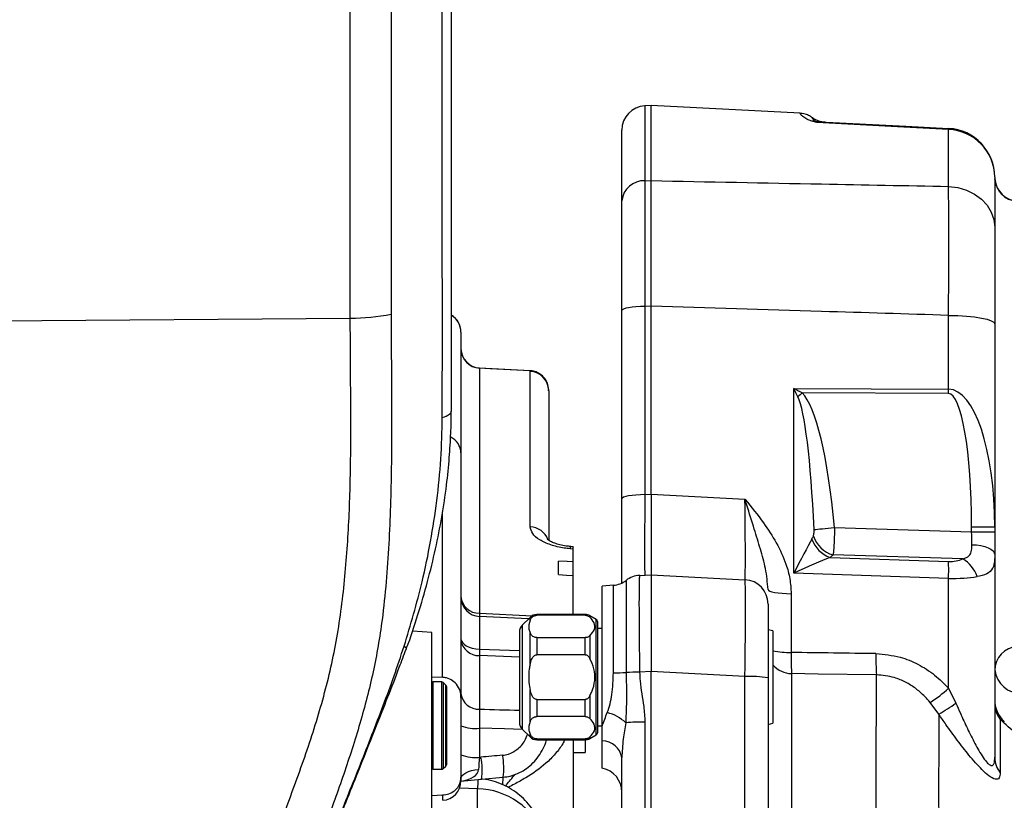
# Model space of a CAD drawing. Extents: x 0 to 8410, y 0 to 5940.
# Tile 29 of 158: x 1264 to 1466, y 2781 to 2941. Entities that reach past the tile are written whole.
import ezdxf

# ---------------------------------------------------------------- set-up
doc = ezdxf.new("R2010")
doc.units = 0
doc.header["$LTSCALE"] = 10
doc.layers.get('0').update_dxf_attribs({"linetype": 'CONTINUOUS'})

msp = doc.modelspace()

# ---------------------------------------------------------------- linework, layer by layer
at = {"color": 7, "linetype": 'CONTINUOUS'}
for p, q in [((1393.648019, 2923.312117), (1392.386337, 2923.246075)), ((1424.214592, 2921.710183), (1393.648019, 2923.312117)), ((1393.648019, 2907.883932), (1393.648019, 2923.312117)), ((1387.648007, 2903.770854), (1387.648007, 2918.252875)), ((1464.148035, 2908.605744), (1464.148035, 2898.347785)), ((1464.16693, 2908.240368), (1464.164545, 2908.270647)), ((1387.648007, 2842.593004), (1387.648007, 2881.220033)), ((1393.648019, 2843.526174), (1393.648019, 2882.125546)), ((1464.148035, 2878.505399), (1464.148035, 2836.869408)), ((1354.648014, 2876.805832), (1354.648014, 2852.011611)), ((1368.846377, 2868.872215), (1358.438095, 2869.439532)), ((1372.648021, 2864.784529), (1372.648021, 2834.086825)), ((1354.648014, 2852.011611), (1354.648014, 2801.862885)), ((1387.648007, 2825.342585), (1387.648007, 2842.593004)), ((1393.648019, 2843.526174), (1393.648019, 2827.021767)), ((1464.148035, 2836.869408), (1464.148035, 2835.855057)), ((1464.148035, 2835.855057), (1464.148035, 2831.147005)), ((1377.652933, 2832.75645), (1377.173355, 2832.798173)), ((1377.648016, 2829.643895), (1377.648016, 2832.29964)), ((1374.648025, 2827.04704), (1374.648025, 2829.822828)), ((1464.148035, 2831.147005), (1464.148035, 2789.570023)), ((1377.648016, 2826.866438), (1377.648016, 2829.643895)), ((1377.648016, 2818.871786), (1377.648016, 2826.866438)), ((1391.296556, 2826.898505), (1393.648019, 2827.021767)), ((1391.312143, 2826.89934), (1391.296556, 2826.898505)), ((1393.648019, 2827.021767), (1393.648019, 2807.148029)), ((1393.648019, 2827.021767), (1412.909707, 2826.012303)), ((1385.922452, 2824.870755), (1383.648028, 2824.671795)), ((1383.648028, 2796.016981), (1383.648028, 2824.671795)), ((1417.648008, 2821.019103), (1417.648008, 2805.877258)), ((1368.812238, 2818.285992), (1367.233803, 2816.707541)), ((1380.112132, 2818.871786), (1370.226448, 2818.871786)), ((1380.112132, 2818.712046), (1370.226448, 2818.712046)), ((1382.398029, 2817.861368), (1381.112119, 2818.603803)), ((1382.648011, 2817.4284), (1382.648011, 2794.61508)), ((1383.648028, 2816.02173), (1382.648011, 2816.02173)), ((1418.648025, 2815.485885), (1417.648008, 2815.753748)), ((1348.648017, 2815.199425), (1344.683176, 2815.476705)), ((1348.648017, 2776.961853), (1348.648017, 2815.199425)), ((1366.648024, 2815.293362), (1366.648024, 2796.750118)), ((1370.226448, 2814.116051), (1380.112132, 2814.116051)), ((1418.648025, 2815.485885), (1418.648025, 2799.899389)), ((1380.112132, 2810.617616), (1370.226448, 2810.617616)), ((1348.648017, 2806.090166), (1350.857367, 2805.977632)), ((1393.648019, 2701.060225), (1393.648019, 2807.148029)), ((1417.648008, 2805.877258), (1417.648008, 2713.373234)), ((1350.732332, 2805.030634), (1348.84802, 2805.030634)), ((1351.53087, 2804.397752), (1351.015186, 2804.913451)), ((1351.648023, 2804.114987), (1351.648023, 2788.04629)), ((1354.648014, 2801.862885), (1354.648014, 2785.480072)), ((1370.226448, 2801.425864), (1380.112132, 2801.425864)), ((1418.648025, 2799.899389), (1418.648025, 2796.557595)), ((1380.112132, 2797.927429), (1370.226448, 2797.927429)), ((1382.648011, 2796.021749), (1383.648028, 2796.021749)), ((1383.648028, 2792.933871), (1383.648028, 2796.016981)), ((1417.648008, 2796.289732), (1418.648025, 2796.557595)), ((1466.103574, 2796.851208), (1466.047605, 2796.900918)), ((1367.233803, 2795.335938), (1368.812238, 2793.757488)), ((1381.112119, 2793.439676), (1382.398029, 2794.182112)), ((1370.226448, 2793.331434), (1380.112132, 2793.331434)), ((1370.226448, 2793.171694), (1380.112132, 2793.171694)), ((1377.648016, 2793.171694), (1377.648016, 2778.089215)), ((1380.148014, 2793.172051), (1380.148014, 2790.52179)), ((1383.648028, 2787.339022), (1383.648028, 2792.933871)), ((1377.648016, 2790.52179), (1380.148014, 2790.52179)), ((1387.648007, 2700.825264), (1387.648007, 2789.502074)), ((1351.015186, 2787.247826), (1351.53087, 2787.763526)), ((1348.84802, 2787.130644), (1350.732332, 2787.130644)), ((1354.644021, 2785.298397), (1354.648014, 2785.480072)), ((1354.648014, 2785.480072), (1354.648014, 2785.416414)), ((1354.648014, 2785.416414), (1354.648014, 2784.73716)), ((1358.882492, 2785.079409), (1363.323694, 2785.481502)), ((1354.647776, 2784.693291), (1358.884936, 2785.079409)), ((1348.648017, 2781.72331), (1350.889226, 2781.838109))]:
    msp.add_line(p, q, dxfattribs=at)
at = {"color": 8, "linetype": 'CONTINUOUS'}
for p, q in [((1392.386337, 2923.246075), (1392.386337, 2907.859375)), ((1427.338501, 2920.068194), (1427.188744, 2920.140316)), ((1428.168675, 2919.981052), (1428.015699, 2919.980575)), ((1454.671373, 2906.696011), (1454.671373, 2918.380429)), ((1392.386337, 2907.859375), (1393.648019, 2907.883932)), ((1393.648019, 2882.125546), (1392.386337, 2882.087042)), ((1392.386337, 2882.087042), (1392.386337, 2843.460013)), ((1454.671373, 2865.082552), (1454.671373, 2880.239536)), ((1122.648021, 2878.093054), (1331.939673, 2879.701187)), ((1358.433699, 2869.358827), (1358.438676, 2869.410445)), ((1358.438676, 2869.410445), (1358.438676, 2819.154431)), ((1368.857359, 2868.749787), (1368.847942, 2868.842055)), ((1368.857359, 2836.82697), (1368.857359, 2868.749787)), ((1422.909697, 2865.228226), (1454.671373, 2865.082552)), ((1422.909697, 2827.338864), (1422.909697, 2865.228226)), ((1454.671373, 2864.215543), (1424.633523, 2864.353229)), ((1392.386337, 2843.460013), (1393.648019, 2843.526174)), ((1393.648019, 2843.526174), (1412.909707, 2842.51671)), ((1350.857367, 2805.977632), (1350.857367, 2839.957764)), ((1431.264897, 2836.706569), (1459.409704, 2835.855057)), ((1459.409704, 2835.855057), (1459.409704, 2836.869408)), ((1459.409704, 2836.869408), (1464.148035, 2836.869408)), ((1459.409704, 2835.855057), (1464.148035, 2835.855057)), ((1377.648016, 2832.29964), (1377.036085, 2832.353165)), ((1430.364987, 2830.548693), (1454.671373, 2829.742481)), ((1457.593938, 2830.28846), (1430.970063, 2831.094076)), ((1454.671373, 2826.285412), (1422.909697, 2827.338864)), ((1454.671373, 2803.727438), (1454.671373, 2826.285412)), ((1422.386339, 2823.134472), (1422.386339, 2811.083128)), ((1358.438676, 2819.154431), (1358.438676, 2818.472196)), ((1358.438676, 2819.154431), (1369.291832, 2818.616916)), ((1358.438676, 2818.472196), (1358.438676, 2811.760594)), ((1368.495052, 2817.968776), (1358.438676, 2818.472196)), ((1368.812238, 2817.680051), (1368.812238, 2818.285992)), ((1370.226448, 2818.871786), (1370.226448, 2818.712046)), ((1380.112132, 2818.712046), (1380.112132, 2818.871786)), ((1381.112119, 2818.603803), (1381.112119, 2818.305303)), ((1382.398029, 2794.182112), (1382.398029, 2817.861368)), ((1367.233803, 2816.707541), (1367.233803, 2795.335938)), ((1368.812238, 2808.553745), (1368.812238, 2815.148045)), ((1370.226448, 2814.116051), (1370.226448, 2810.617616)), ((1380.112132, 2810.617616), (1380.112132, 2814.116051)), ((1381.112119, 2814.522793), (1381.112119, 2809.80437)), ((1358.438676, 2811.760594), (1358.438676, 2810.442736)), ((1358.438676, 2811.760594), (1366.648024, 2811.47175)), ((1358.438676, 2810.442736), (1358.438676, 2799.451162)), ((1366.648024, 2810.136606), (1358.438676, 2810.442736)), ((1393.648019, 2807.148029), (1391.296556, 2807.024886)), ((1412.909707, 2806.138565), (1393.648019, 2807.148029)), ((1412.909707, 2701.460172), (1412.909707, 2806.138565)), ((1422.47351, 2806.733062), (1422.47351, 2710.460951)), ((1348.84802, 2805.030634), (1348.84802, 2787.130644)), ((1350.732332, 2787.130644), (1350.732332, 2805.030634)), ((1351.015186, 2804.913451), (1351.015186, 2787.247826)), ((1351.53087, 2787.763526), (1351.53087, 2804.397752)), ((1368.812238, 2796.895434), (1368.812238, 2803.489734)), ((1454.671373, 2803.727438), (1456.183424, 2800.67866)), ((1381.112119, 2802.23911), (1381.112119, 2797.520687)), ((1370.226448, 2801.425864), (1370.226448, 2797.927429)), ((1380.112132, 2797.927429), (1380.112132, 2801.425864)), ((1452.677836, 2798.40224), (1450.890084, 2800.845315)), ((1358.438676, 2795.525719), (1358.438676, 2789.561083)), ((1392.386337, 2796.792557), (1392.386337, 2701.086571)), ((1368.812238, 2793.757488), (1368.812238, 2794.363429)), ((1381.112119, 2793.738176), (1381.112119, 2793.439676)), ((1370.226448, 2793.331434), (1370.226448, 2793.171694)), ((1380.112132, 2793.171694), (1380.112132, 2793.331434)), ((1358.438676, 2789.561083), (1358.731245, 2789.587786)), ((1358.040681, 2783.131291), (1354.367649, 2783.265998)), ((1358.040681, 2771.633198), (1358.040681, 2783.131291))]:
    msp.add_line(p, q, dxfattribs=at)
at = {"color": 8, "linetype": 'CONTINUOUS', "flags": 128}
for points in [[(1454.671373, 2918.380429), (1444.1758, 2918.93213), (1427.648028, 2919.800808)], [(1454.671373, 2906.696011), (1456.546059, 2906.463553), (1458.334615, 2905.939628), (1459.972789, 2905.142953), (1461.401751, 2904.102256), (1462.570181, 2902.85485), (1463.436117, 2901.445557), (1463.968446, 2899.924924), (1464.148035, 2898.347785)], [(1392.386337, 2882.087042), (1391.448995, 2882.062961), (1390.554716, 2882.008483), (1389.735629, 2881.925752), (1389.021149, 2881.817748), (1388.436934, 2881.688167), (1388.003966, 2881.541778), (1387.737801, 2881.383826), (1387.648007, 2881.220033)], [(1454.671373, 2880.239536), (1456.546059, 2880.191137), (1458.334615, 2880.082299), (1459.972789, 2879.916837), (1461.401751, 2879.70071), (1462.570181, 2879.441549), (1463.436117, 2879.14889), (1463.968446, 2878.832986), (1464.148035, 2878.505399)], [(1368.847942, 2868.842055), (1360.667294, 2869.288732), (1358.438676, 2869.410445)], [(1350.825762, 2859.31008), (1351.247778, 2859.450032), (1351.616045, 2859.593083), (1351.929461, 2859.738638), (1352.187147, 2859.886338), (1352.388343, 2860.035827), (1352.532467, 2860.186626), (1352.619117, 2860.33838), (1352.648025, 2860.490491)], [(1392.386337, 2843.460013), (1391.448995, 2843.435814), (1390.554716, 2843.381454), (1389.735629, 2843.298723), (1389.021149, 2843.1906), (1388.436934, 2843.06102), (1388.003966, 2842.914631), (1387.737801, 2842.756798), (1387.648007, 2842.593004)], [(1427.087297, 2836.307098), (1427.419921, 2836.340596), (1427.822938, 2836.380412), (1428.289493, 2836.425711), (1428.81157, 2836.475899), (1429.380169, 2836.53002), (1429.985603, 2836.587121), (1430.617472, 2836.646368), (1431.264897, 2836.706569)], [(1459.448507, 2833.192756), (1460.380038, 2833.13327), (1461.26776, 2833.003213), (1462.080111, 2832.807113), (1462.788244, 2832.552006), (1463.366946, 2832.246949), (1463.795652, 2831.902792), (1464.059135, 2831.531693), (1464.148035, 2831.147005)], [(1417.648008, 2824.001481), (1417.737802, 2823.837687), (1418.003967, 2823.679735), (1418.436935, 2823.533346), (1419.02115, 2823.403885), (1419.735631, 2823.295762), (1420.554718, 2823.213031), (1421.448996, 2823.158552), (1422.386339, 2823.134472)], [(1354.648014, 2813.977768), (1354.719853, 2813.558866), (1354.932775, 2813.154985), (1355.279153, 2812.780787), (1355.746528, 2812.449505), (1356.318107, 2812.173058), (1356.973385, 2811.961462), (1357.688805, 2811.822345), (1358.438676, 2811.760594)], [(1342.992952, 2812.380721), (1343.24803, 2812.144567), (1343.392333, 2811.946561), (1343.424996, 2811.787893), (1343.41765, 2811.759641)], [(1439.882299, 2806.480219), (1427.898546, 2806.654503), (1422.47351, 2806.733062)], [(1367.292365, 2795.277407), (1363.596668, 2795.381119), (1358.438676, 2795.525719)], [(1354.648014, 2785.103967), (1354.715353, 2785.461833), (1354.915073, 2785.80754), (1355.240455, 2786.129643), (1355.68056, 2786.417295), (1356.220549, 2786.660601), (1356.84227, 2786.851575), (1357.524773, 2786.983659), (1358.245095, 2787.052442)]]:
    msp.add_lwpolyline(points, dxfattribs=at)
at = {"color": 7, "linetype": 'CONTINUOUS', "flags": 128}
for points in [[(1428.168675, 2919.981052), (1445.892712, 2919.052173), (1454.671373, 2918.592026)], [(1377.648016, 2829.643895), (1376.454224, 2829.715063), (1374.648025, 2829.822828)], [(1374.648025, 2827.04704), (1376.289507, 2826.948215), (1377.648016, 2826.866438)]]:
    msp.add_lwpolyline(points, dxfattribs=at)
at = {"color": 7, "linetype": 'CONTINUOUS'}
for centre, radius, start, end in [((1392.648021, 2918.252872), 5, 93, 180), ((1429.617044, 2924.911966), 5, 235.63053475, 267), ((1454.148021, 2908.605767), 10, 0, 87), ((1469.14788, 2908.670882), 5, 180.77561899, 186.33574848), ((1469.14788, 2908.670882), 5, 186.33574848, 266.03621785), ((1350.647846, 2876.829551), 4.000168, 0.0000467, 59.4339085), ((1358.648077, 2873.446683), 4.000063, 180.01779239, 267.18323355), ((1368.666248, 2864.872816), 3.973395, 11.10944339, 87.37908658), ((1368.664441, 2864.770858), 3.983604, 0.19662987, 87.22418516), ((1385.487531, 2829.850901), 4.999261, 274.99635492, 307.38143368), ((1391.558638, 2821.904289), 5.001088, 93.00396791, 127.37727131), ((1412.648021, 2821.019128), 5, 0, 87), ((1370.226448, 2816.871738), 2, 90, 135), ((1380.112122, 2816.871738), 2, 60, 90), ((1382.148021, 2817.428362), 0.5, 360, 60), ((1368.648021, 2815.293311), 2, 135, 180), ((1469.148021, 2807.345721), 5, 94, 180), ((1348.848021, 2804.830645), 0.2, 90, 180), ((1350.732335, 2804.630645), 0.4, 45, 90), ((1351.248021, 2804.114959), 0.4, 0, 45), ((1470.146983, 2801.300338), 5.998958, 179.39200989, 226.98025137), ((1368.648021, 2796.750165), 2, 180, 225), ((1370.226448, 2795.171738), 2, 225, 270), ((1380.112122, 2795.171738), 2, 270, 300), ((1382.148021, 2794.615114), 0.5, 300, 0), ((1348.848021, 2787.330645), 0.2, 180, 270), ((1351.248021, 2788.04633), 0.4, 315, 360), ((1382.648021, 2782.440082), 5, 0, 78.46304097), ((1350.732335, 2787.530645), 0.4, 270, 315), ((1350.648021, 2784.737153), 4, 273.7419002, 0)]:
    msp.add_arc(centre, radius, start, end, dxfattribs=at)
at = {"color": 8, "linetype": 'CONTINUOUS'}
for centre, radius, start, end in [((1426.995253, 2917.403834), 2.68638, 82.65905618, 97.15962822), ((1428.406724, 2924.540072), 4.56523, 254.52637216, 267.01101174), ((1428.302869, 2924.860898), 4.888764, 258.62309819, 266.63246175), ((1453.080322, 2918.486227), 1.594565, 356.19567084, 3.80432916), ((1454.265874, 2908.506088), 9.882664, 0.57777803, 87.64841264), ((1469.144368, 2908.608744), 4.996334, 180.03440575, 266.03887815), ((1392.184704, 2903.303085), 4.560749, 87.46609177, 174.1131664), ((1332.608248, 2916.665999), 36.970858, 268.96381538, 282.02799547), ((1350.666095, 2876.802569), 3.98192, 0.04694555, 59.46476485), ((1358.632443, 2873.390181), 3.98445, 180.18761246, 267.21255732), ((1514.465367, 2771.972682), 128.856221, 134.19862517, 134.73565147), ((1360.745244, 2864.649047), 93.927129, 359.7355602, 0.2644398), ((1350.969203, 2851.941343), 3.679482, 1.09425684, 64.64914184), ((1368.823682, 2832.937006), 3.89011, 19.33877221, 89.50397345), ((1432.56049, 2836.430316), 6.278035, 199.35698305, 249.53030111), ((1432.681372, 2836.905377), 6.058035, 198.60320632, 253.5913821), ((1377.760447, 2832.37144), 0.724593, 143.93066577, 181.44522423), ((1400.852846, 2828.013946), 53.846279, 358.16041586, 1.83958414), ((1454.150829, 2824.539211), 6.701408, 18.21302232, 59.0834575), ((1358.32582, 2822.844018), 3.691312, 184.90290395, 271.7520012), ((1358.606494, 2822.427274), 3.958636, 180.50829391, 267.57033039), ((1358.277805, 2814.088196), 3.649008, 185.88277829, 272.5267651), ((1422.229774, 2829.7562), 18.673729, 258.94175011, 270.48038547), ((1494.682844, 2809.975499), 54.9119, 179.10172457, 183.64948696), ((1422.570887, 2811.913957), 5.18181, 220.79564231, 268.9232368), ((1385.878486, 2890.46208), 83.545687, 270.03047938, 271.81369265), ((1391.758154, 2730.04408), 76.98219, 90.34355718, 92.40878985), ((1414.050826, 2783.739908), 22.427705, 80.77046169, 92.91646348), ((1469.543308, 2808.101652), 5.42645, 186.14479563, 271.96603985), ((1437.553043, 2822.264802), 25.232342, 301.90883916, 312.72093211), ((1358.219024, 2803.043817), 3.599363, 187.19637599, 273.49866286), ((1414.585902, 2860.899579), 73.190935, 301.36217807, 304.6347272), ((1469.589022, 2800.652025), 5.44101, 180.16893009, 217.69357033), ((1382.280966, 2789.940561), 9.126049, 47.53496496, 74.80860931), ((1357.542773, 2803.00601), 7.533749, 247.40350509, 276.82969269), ((1392.141859, 2739.862215), 56.930866, 89.75395418, 93.72587004), ((1383.601686, 2788.832843), 4.10129, 9.3912761, 89.35257898), ((1357.542773, 2797.041373), 7.533749, 247.40350509, 276.82969269), ((1345.576253, 2786.882524), 13.430274, 352.28431497, 11.62059996), ((1349.822573, 2787.291893), 13.623243, 352.36388976, 11.42457962), ((1469.223396, 2789.597727), 5.075437, 180.31274475, 219.07891306), ((1352.916169, 2785.415941), 1.731845, 356.10822632, 0.0156595), ((1451.835134, 2779.500928), 93.864685, 176.63475497, 177.78344348)]:
    msp.add_arc(centre, radius, start, end, dxfattribs=at)
for centre, major_axis, ratio, start_param, end_param in [((1422.648021, 2864.361156), (-4.968785, 9.882643), 0.0564459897, 4.5975358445, 4.7718289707), ((1422.648021, 2864.361156), (9.958867, -4.981278), 0.0801606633, 1.4103189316, 1.5846120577), ((1422.386341, 2807.570508), (0.531365, 57.66428), 0.1731725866, 5.2436803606, 6.1096938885), ((1454.148021, 2835.383359), (0.564149, 29.698692), 0.3361789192, 4.7688338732, 6.2872703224), ((1454.409701, 2835.383359), (0.265683, 28.83214), 0.1731725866, 4.7655505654, 6.2839870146), ((1422.648021, 2807.570508), (0.263687, 56.79728), 0.0879098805, 5.2432806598, 6.1092941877), ((1392.648021, 2846.996777), (0.261836, 20.041164), 0.0109213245, 1.7483435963, 3.1423081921), ((1412.648021, 2846.053437), (-0.261836, 20.041164), 0.0109213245, 3.140877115, 4.5348417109), ((1459.148021, 2835.873233), (-0.151781, 6.507552), 0.040124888, 4.2869164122, 4.7086546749), ((1422.648021, 2826.471765), (4.99776, 9.604132), 0.0155803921, 0.6171180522, 1.4885047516), ((1422.648021, 2839.34516), (-0.817552, 7.405913), 0.6660500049, 3.9010914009, 4.009431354), ((1422.648021, 2826.471765), (9.863772, 4.639408), 0.061856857, 0.6438022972, 1.5151889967), ((1422.386341, 2835.020967), (9.97156, -1.163734), 0.6476115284, 5.7115718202, 5.8199117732), ((1454.409701, 2833.019182), (4.98578, -0.581867), 0.6476115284, 4.8401851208, 5.4782301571), ((1412.648021, 2804.997171), (0.261563, 21.015109), 0.0117916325, 4.7668773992, 6.2827144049), ((1454.148021, 2828.694989), (9.999635, -0.357335), 0.2392397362, 4.7732978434, 5.4113428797), ((581.214781, 2571.301518), (6484.285306, -59.097859), 0.038481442, 1.4383503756, 1.4410557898), ((1358.648021, 2789.074424), (0.365945, 4.049664), 0.0624587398, 1.455971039, 2.0992021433), ((1531.3563, 2788.52638), (308.140393, 18.712116), 0.0449784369, 2.1453960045, 2.1627085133), ((1350.648021, 2788.345355), (7.568359, -1.520145), 0.4514242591, 5.3570977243, 6.34880002), ((1362.648021, 2776.787762), (0.664366, 10.066313), 0.0155422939, 5.5234812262, 5.7674530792), ((1350.648021, 2786.741369), (-0.259302, 5.995802), 0.008435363, 3.1417753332, 3.7544794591), ((1357.648021, 2768.147816), (15, 0), 0.9992405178, 0.365151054, 1.544616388)]:
    msp.add_ellipse(centre, major_axis=major_axis, ratio=ratio, start_param=start_param, end_param=end_param, dxfattribs=at)
for points, knots in [([(1350.825762, 2859.31008), (1350.826807, 2867.106315), (1350.828896, 2882.699158), (1350.823327, 2906.166514), (1350.822072, 2929.788759), (1350.822933, 2953.604223), (1350.820357, 2977.580019), (1350.814499, 3001.699343), (1350.806116, 3025.829862), (1350.797953, 3049.239561), (1350.788871, 3071.883711), (1350.789186, 3097.761128), (1350.809894, 3127.735878), (1350.829231, 3173.348278), (1350.826697, 3296.994022), (1350.802372, 3588.472302), (1350.898256, 3858.618264), (1350.816524, 4054.903465), (1350.802493, 4077.285764), (1350.816924, 4103.40535), (1350.835513, 4119.073621), (1350.823442, 4131.171026), (1350.816049, 4139.59438), (1350.823914, 4145.098009), (1350.817138, 4151.127716), (1350.820585, 4157.556093), (1350.81836, 4163.718941), (1350.820201, 4169.498999), (1350.820402, 4174.869014), (1350.819584, 4179.791716), (1350.819255, 4184.273292), (1350.819252, 4188.234238), (1350.819237, 4191.657699), (1350.819029, 4194.526787), (1350.819074, 4196.828826), (1350.819464, 4198.527966), (1350.820329, 4199.561674), (1350.820281, 4200.022882), (1350.819964, 4199.943326), (1350.819906, 4199.92881)], [0, 0, 0, 0, 0.0167387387, 0.0334782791, 0.0502462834, 0.0670475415, 0.0840713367, 0.1011256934, 0.1182732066, 0.1354519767, 0.1512015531, 0.1669756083, 0.1916529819, 0.2163325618, 0.2656918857, 0.459753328, 0.8478762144, 0.8512297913, 0.8851309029, 0.8964337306, 0.9077364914, 0.9190348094, 0.9226619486, 0.9263035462, 0.9314308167, 0.9365957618, 0.9417969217, 0.947036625, 0.9521644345, 0.9573284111, 0.9625294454, 0.9677685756, 0.9729072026, 0.9780817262, 0.983293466, 0.9885441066, 0.9936772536, 0.9988463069, 1, 1, 1, 1]), ([(1331.939673, 2879.701187), (1331.941688, 2888.088636), (1331.945727, 2904.905853), (1331.941122, 2930.310328), (1331.938444, 2955.890666), (1331.939997, 2981.57111), (1331.947497, 3007.372889), (1331.955502, 3033.163597), (1331.956267, 3059.011809), (1331.964471, 3076.113161), (1331.968596, 3084.712674)], [0, 0, 0, 0, 0.1231698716, 0.2469611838, 0.3707522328, 0.49567614, 0.62059981, 0.7465840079, 0.8725683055, 1, 1, 1, 1]), ([(1340.323036, 3083.620955), (1340.319828, 3076.510687), (1340.313405, 3062.275085), (1340.315857, 3040.736171), (1340.315608, 3019.061641), (1340.311699, 2997.165453), (1340.308624, 2975.070339), (1340.309123, 2952.801946), (1340.314186, 2930.501436), (1340.316391, 2906.353467), (1340.313947, 2889.734122), (1340.312591, 2880.506803)], [0, 0, 0, 0, 0.1063925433, 0.213010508, 0.3196282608, 0.4266703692, 0.5354202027, 0.6443275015, 0.7537123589, 0.8632572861, 1, 1, 1, 1]), ([(1426.660439, 2920.069267), (1426.65298, 2920.071333), (1426.501092, 2920.113397), (1426.066514, 2920.257451), (1425.582796, 2920.496655), (1425.105324, 2920.798995), (1424.664021, 2921.153006), (1424.348143, 2921.470966), (1424.143922, 2921.711092), (1424.190359, 2921.656801), (1424.210569, 2921.633174)], [0, 0, 0, 0, 0.0021117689, 0.0430035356, 0.144431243, 0.2422183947, 0.3823527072, 0.6044234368, 0.8278424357, 1, 1, 1, 1]), ([(1427.188744, 2920.140316), (1427.05919, 2920.279593), (1426.799438, 2920.558837), (1426.75896, 2920.797191), (1426.765637, 2920.76247), (1426.7688, 2920.746018)], [0, 0, 0, 0, 0.3436511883, 0.6890070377, 1, 1, 1, 1]), ([(1427.648028, 2919.800808), (1427.644531, 2919.801762), (1427.311172, 2919.892679), (1426.98409, 2919.981439), (1426.660439, 2920.069267)], [0, 0, 0, 0, 0.0104902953, 1, 1, 1, 1]), ([(1427.648028, 2919.800808), (1427.646329, 2919.802799), (1427.542864, 2919.924074), (1427.439837, 2919.996731), (1427.338501, 2920.068194)], [0, 0, 0, 0, 0.0164188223, 1, 1, 1, 1]), ([(1428.015699, 2919.980575), (1427.966629, 2919.97046), (1427.861187, 2919.948725), (1427.745172, 2919.879314), (1427.674435, 2919.822992), (1427.655555, 2919.807298), (1427.650531, 2919.802966), (1427.648028, 2919.800808)], [0, 0, 0, 0, 0.39224605, 0.8428471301, 0.9581427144, 0.9791457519, 1, 1, 1, 1]), ([(1392.386337, 2907.859375), (1392.383116, 2907.094649), (1392.376672, 2905.565202), (1392.370015, 2902.875495), (1392.365849, 2899.902237), (1392.364075, 2895.920956), (1392.36759, 2890.745606), (1392.376646, 2885.760414), (1392.384439, 2882.806711), (1392.386337, 2882.087042)], [0, 0, 0, 0, 0.1226125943, 0.2452243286, 0.3726891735, 0.5001513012, 0.7119092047, 0.9298067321, 1, 1, 1, 1]), ([(1393.648019, 2907.883932), (1405.309041, 2907.657499), (1425.651192, 2907.262496), (1445.991171, 2906.865452), (1454.671373, 2906.696011)], [0, 0, 0, 0, 0.57324430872, 1, 1, 1, 1]), ([(1454.671373, 2880.239536), (1454.682465, 2882.400729), (1454.704969, 2886.785735), (1454.719059, 2892.906238), (1454.717813, 2898.521414), (1454.702099, 2903.183092), (1454.680926, 2905.60381), (1454.671373, 2906.696011)], [0, 0, 0, 0, 0.203913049, 0.4137346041, 0.6176575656, 0.8274913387, 1, 1, 1, 1]), ([(1340.312591, 2880.506803), (1340.342669, 2875.262399), (1340.402845, 2864.770216), (1340.446164, 2849.039678), (1339.957116, 2833.347845), (1338.864293, 2819.3332), (1336.779006, 2807.054778), (1334.012594, 2796.497462), (1330.649241, 2786.069928), (1326.89139, 2775.727236), (1322.997187, 2765.416087), (1319.265409, 2755.477773), (1316.112566, 2745.775329), (1313.222694, 2734.35999), (1310.782129, 2720.793348), (1309.03625, 2705.089353), (1308.107623, 2689.295047), (1307.746358, 2673.481242), (1307.71915, 2655.47186), (1307.755995, 2642.767648), (1307.777619, 2635.312011)], [0, 0, 0, 0, 0.0631212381, 0.1262830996, 0.1893552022, 0.2523536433, 0.2961741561, 0.3400355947, 0.3840707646, 0.4282521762, 0.4724495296, 0.5164951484, 0.5555626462, 0.5946315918, 0.6575968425, 0.7206553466, 0.7838688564, 0.8471469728, 0.9102961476, 1, 1, 1, 1]), ([(1454.671373, 2880.239536), (1445.991059, 2880.511007), (1425.650108, 2881.147156), (1405.308838, 2881.769044), (1393.648019, 2882.125546)], [0, 0, 0, 0, 0.4267408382, 1, 1, 1, 1]), ([(1299.332564, 2634.500791), (1299.295633, 2641.306761), (1299.221771, 2654.918514), (1299.072403, 2675.332803), (1299.431665, 2693.10291), (1300.401371, 2708.21061), (1301.780234, 2720.640989), (1303.826784, 2732.987535), (1306.623811, 2745.176882), (1310.340613, 2757.060115), (1314.758791, 2768.648914), (1319.209954, 2780.175182), (1323.431508, 2791.773145), (1327.056871, 2803.540231), (1329.669434, 2815.745216), (1331.115112, 2828.315237), (1331.875286, 2841.136173), (1332.092323, 2853.989309), (1332.013303, 2866.846184), (1331.964205, 2875.418194), (1331.939673, 2879.701187)], [0, 0, 0, 0, 0.0819172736, 0.1638323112, 0.2457153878, 0.2957313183, 0.3458904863, 0.3960293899, 0.4460544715, 0.4959581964, 0.5452851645, 0.5947373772, 0.6441067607, 0.6932778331, 0.7423685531, 0.7937866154, 0.8452521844, 0.8968259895, 0.9484492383, 1, 1, 1, 1]), ([(1342.992952, 2812.380721), (1344.305782, 2816.763171), (1346.428001, 2823.847494), (1348.477462, 2833.862891), (1349.772814, 2842.256728), (1350.629326, 2850.760619), (1350.760197, 2856.456493), (1350.825762, 2859.31008)], [0, 0, 0, 0, 0.2869200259, 0.4638122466, 0.6411895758, 0.8202388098, 1, 1, 1, 1]), ([(1417.648008, 2824.001481), (1417.517978, 2825.435977), (1417.266497, 2828.210318), (1416.092991, 2832.281534), (1414.763536, 2836.57182), (1413.712844, 2839.925296), (1413.080906, 2841.963369), (1412.956706, 2842.364817), (1412.922033, 2842.47668), (1412.912497, 2842.50765), (1412.909707, 2842.51671)], [0, 0, 0, 0, 0.2381987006, 0.4606806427, 0.6830834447, 0.9373109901, 0.9829273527, 0.995277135, 0.9986182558, 1, 1, 1, 1]), ([(1412.909707, 2842.51671), (1412.914863, 2842.510392), (1414.217787, 2840.91376), (1416.534145, 2838.053694), (1419.4356, 2833.633626), (1421.224639, 2829.759169), (1422.209612, 2826.212404), (1422.32746, 2824.159921), (1422.386339, 2823.134472)], [0, 0, 0, 0, 0.0011077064, 0.2799274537, 0.4996749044, 0.7187710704, 0.8594940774, 1, 1, 1, 1]), ([(1377.036085, 2832.353165), (1376.639493, 2832.395534), (1375.248588, 2832.544128), (1372.972453, 2833.099334), (1370.697434, 2834.149448), (1369.1536, 2835.455922), (1368.956182, 2836.369603), (1368.857359, 2836.82697)], [0, 0, 0, 0, 0.0898725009, 0.3151955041, 0.5422796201, 0.7708764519, 1, 1, 1, 1]), ([(1426.939865, 2834.972789), (1426.960154, 2835.028039), (1427.015235, 2835.178038), (1427.066637, 2835.483662), (1427.097875, 2835.876998), (1427.090864, 2836.162076), (1427.087297, 2836.307098)], [0, 0, 0, 0, 0.1515742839, 0.4115091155, 0.700629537, 1, 1, 1, 1]), ([(1431.264897, 2836.706569), (1431.259386, 2836.072122), (1431.248408, 2834.808343), (1431.177261, 2833.100008), (1431.083469, 2831.850752), (1431.001973, 2831.306989), (1430.970063, 2831.094076)], [0, 0, 0, 0, 0.2792480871, 0.5562456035, 0.8262457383, 1, 1, 1, 1]), ([(1457.593938, 2830.28846), (1457.954396, 2830.404414), (1458.616475, 2830.617397), (1459.057485, 2831.117695), (1459.3638, 2831.758737), (1459.433242, 2832.31296), (1459.448672, 2832.925682), (1459.448566, 2833.097018), (1459.448507, 2833.192756)], [0, 0, 0, 0, 0.2765739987, 0.5080032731, 0.5590038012, 0.8803420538, 0.9331386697, 1, 1, 1, 1]), ([(1464.148035, 2831.147005), (1464.147257, 2830.985378), (1464.142474, 2829.992016), (1464.037261, 2829.06876), (1463.535553, 2827.942022), (1462.701734, 2827.12078), (1461.231211, 2826.793033), (1460.516503, 2826.633741)], [0, 0, 0, 0, 0.0567426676, 0.3487414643, 0.413015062, 0.7147118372, 1, 1, 1, 1]), ([(1388.522675, 2825.878431), (1388.522147, 2825.825928), (1388.521091, 2825.720921), (1388.51989, 2824.85984), (1388.519125, 2823.492194), (1388.518736, 2821.626593), (1388.518733, 2819.310635), (1388.519134, 2816.623835), (1388.51986, 2813.628642), (1388.521039, 2810.383927), (1388.522123, 2808.113718), (1388.522675, 2806.958248)], [0, 0, 0, 0, 0.11071342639, 0.2214253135, 0.33213106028, 0.44283665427, 0.55347154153, 0.66410728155, 0.77472279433, 0.88534053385, 1, 1, 1, 1]), ([(1391.296556, 2826.898505), (1391.280553, 2826.847717), (1391.248135, 2826.744836), (1391.211414, 2825.913187), (1391.184543, 2824.553548), (1391.170173, 2822.641281), (1391.168671, 2820.238397), (1391.179934, 2817.454529), (1391.204302, 2814.317086), (1391.241367, 2810.830642), (1391.27759, 2808.33274), (1391.296556, 2807.024886)], [0, 0, 0, 0, 0.1034685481, 0.2095917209, 0.3192528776, 0.4320989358, 0.5415925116, 0.654254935, 0.7636815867, 0.8762681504, 1, 1, 1, 1]), ([(1385.922929, 2806.916406), (1385.925723, 2807.95723), (1385.931392, 2810.069102), (1385.937245, 2813.102243), (1385.941191, 2815.963021), (1385.943172, 2818.516976), (1385.943271, 2820.737426), (1385.941438, 2822.524846), (1385.937584, 2823.847597), (1385.931797, 2824.715673), (1385.92593, 2824.818201), (1385.922929, 2824.870636)], [0, 0, 0, 0, 0.1087714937, 0.22070151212, 0.32947450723, 0.44140394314, 0.5501828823, 0.66211884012, 0.77089868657, 0.88283416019, 1, 1, 1, 1]), ([(1324.50751, 2764.161279), (1326.09023, 2768.169594), (1329.256097, 2776.187302), (1334.056214, 2788.185148), (1337.961753, 2798.225981), (1340.95428, 2806.239586), (1342.313632, 2810.33439), (1342.992952, 2812.380721)], [0, 0, 0, 0, 0.2496105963, 0.4992883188, 0.749442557, 0.8747868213, 1, 1, 1, 1]), ([(1422.386339, 2811.083128), (1422.385951, 2810.565137), (1422.385076, 2809.395446), (1422.413291, 2807.800184), (1422.45344, 2807.088722), (1422.47351, 2806.733062)], [0, 0, 0, 0, 0.28443350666, 0.64228860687, 1, 1, 1, 1]), ([(1439.777692, 2810.836365), (1441.452659, 2810.684899), (1444.439339, 2810.414816), (1448.490025, 2808.723355), (1451.874952, 2806.571394), (1453.750826, 2804.663633), (1454.671373, 2803.727438)], [0, 0, 0, 0, 0.295420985, 0.5267737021, 0.7677738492, 1, 1, 1, 1]), ([(1384.672394, 2798.747708), (1384.871204, 2799.335516), (1385.273874, 2800.526065), (1385.765053, 2803.244788), (1385.858754, 2805.423926), (1385.922929, 2806.916406)], [0, 0, 0, 0, 0.2350639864, 0.4760995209, 1, 1, 1, 1]), ([(1388.522675, 2806.958248), (1388.563738, 2805.245363), (1388.646342, 2801.799668), (1388.510594, 2798.388299), (1388.442328, 2796.672751)], [0, 0, 0, 0, 0.4971086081, 1, 1, 1, 1]), ([(1391.296556, 2807.024886), (1391.316641, 2806.427536), (1391.396077, 2804.065072), (1392.171054, 2800.697685), (1392.327297, 2797.863525), (1392.386337, 2796.792557)], [0, 0, 0, 0, 0.1739210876, 0.6878423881, 1, 1, 1, 1]), ([(1439.862003, 2419.197609), (1439.845519, 2424.493687), (1439.812498, 2435.102515), (1439.803922, 2451.440463), (1439.813019, 2468.032595), (1439.833666, 2484.834685), (1439.855789, 2501.75978), (1439.868032, 2518.76076), (1439.868233, 2535.809801), (1439.865913, 2552.877971), (1439.861218, 2569.910127), (1439.856765, 2586.827127), (1439.853896, 2603.549815), (1439.856755, 2620.027493), (1439.859993, 2636.227149), (1439.85813, 2652.127406), (1439.854996, 2667.678326), (1439.851884, 2682.808407), (1439.850667, 2697.445936), (1439.853805, 2711.541027), (1439.86054, 2725.058664), (1439.866268, 2737.987975), (1439.870034, 2750.294052), (1439.86907, 2761.921429), (1439.864167, 2772.813279), (1439.844416, 2782.661996), (1439.841691, 2791.490293), (1439.867589, 2799.43685), (1439.877396, 2804.13295), (1439.882299, 2806.480219)], [0, 0, 0, 0, 0.0372581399, 0.0746335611, 0.1120689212, 0.1495043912, 0.186880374, 0.2241388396, 0.2614116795, 0.2988019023, 0.3362518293, 0.3737018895, 0.4110920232, 0.4483648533, 0.4856592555, 0.5230713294, 0.5605432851, 0.5980149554, 0.6354268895, 0.6727213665, 0.7100157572, 0.7474273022, 0.7848990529, 0.8223706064, 0.8597824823, 0.8970767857, 0.9313768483, 0.9656998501, 1, 1, 1, 1]), ([(1450.890084, 2800.845315), (1450.214206, 2801.591201), (1449.013077, 2802.916743), (1446.905706, 2804.447662), (1445.113384, 2805.375335), (1442.795526, 2806.222534), (1441.1231, 2806.370466), (1439.882299, 2806.480219)], [0, 0, 0, 0, 0.2391133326, 0.4249375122, 0.6105814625, 0.7110835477, 1, 1, 1, 1]), ([(1358.438676, 2799.451162), (1358.437338, 2799.389131), (1358.426892, 2798.904956), (1358.415853, 2797.691935), (1358.430734, 2796.279531), (1358.438676, 2795.525719)], [0, 0, 0, 0, 0.0641248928, 0.5005162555, 1, 1, 1, 1]), ([(1358.438676, 2799.451162), (1361.16883, 2799.379472), (1363.905408, 2799.307612), (1366.641601, 2799.222956), (1366.648024, 2799.222757)], [0, 0, 0, 0, 0.9976527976, 1, 1, 1, 1]), ([(1456.183424, 2800.67866), (1456.4867, 2799.984368), (1457.24696, 2798.243899), (1458.5292, 2795.461305), (1459.807927, 2792.887448), (1460.903152, 2790.906435), (1461.773733, 2789.496237), (1462.601165, 2788.406068), (1463.177218, 2787.943238), (1463.608235, 2787.815968), (1463.853648, 2787.976576), (1464.102238, 2788.520835), (1464.127777, 2789.105923), (1464.148035, 2789.570023)], [0, 0, 0, 0, 0.1095399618, 0.274597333, 0.4415704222, 0.5249856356, 0.610062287, 0.6975228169, 0.7588998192, 0.7865565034, 0.8585533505, 0.8878025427, 1, 1, 1, 1]), ([(1383.648028, 2796.016981), (1383.653411, 2796.033864), (1383.934824, 2796.916445), (1384.30717, 2797.840919), (1384.672394, 2798.747708)], [0, 0, 0, 0, 0.0191289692, 1, 1, 1, 1]), ([(1452.677836, 2798.40224), (1452.672952, 2796.833342), (1452.663184, 2793.695542), (1452.643446, 2788.590823), (1452.635777, 2783.198236), (1452.646963, 2776.384607), (1452.664517, 2767.936503), (1452.673103, 2757.982024), (1452.678832, 2747.817637), (1452.67803, 2737.885362), (1452.66938, 2727.860152), (1452.659464, 2717.895374), (1452.651523, 2706.85663), (1452.648951, 2694.67526), (1452.650319, 2681.544439), (1452.652487, 2668.377364), (1452.654986, 2655.609977), (1452.658593, 2642.94616), (1452.660234, 2630.569364), (1452.656284, 2617.322706), (1452.649578, 2602.945763), (1452.653223, 2587.29178), (1452.665389, 2570.877081), (1452.668426, 2553.993994), (1452.668624, 2536.586756), (1452.666786, 2520.193982), (1452.662254, 2504.86633), (1452.660708, 2490.734132), (1452.658717, 2474.951774), (1452.65575, 2457.624102), (1452.663087, 2439.224614), (1452.662202, 2427.414309), (1452.661773, 2421.685805)], [0, 0, 0, 0, 0.02316548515, 0.04633104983, 0.0695556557, 0.09278030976, 0.12958383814, 0.16638724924, 0.19914006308, 0.23189284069, 0.26141927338, 0.29094577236, 0.31974042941, 0.3554423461, 0.39114418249, 0.42410292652, 0.45706143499, 0.48724273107, 0.51742389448, 0.54665707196, 0.5816826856, 0.61846695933, 0.65525164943, 0.69440590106, 0.73355979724, 0.77343393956, 0.80561510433, 0.83781463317, 0.86999580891, 0.91418621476, 0.95837663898, 1, 1, 1, 1]), ([(1465.283444, 2786.398222), (1465.244363, 2785.993677), (1465.165862, 2785.181074), (1464.359949, 2784.911784), (1463.052185, 2785.624358), (1461.608812, 2786.922416), (1460.205611, 2788.425), (1458.504662, 2790.432527), (1456.45525, 2793.074155), (1454.399819, 2795.913833), (1453.159194, 2797.706639), (1452.677836, 2798.40224)], [0, 0, 0, 0, 0.11675915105, 0.23453242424, 0.34217045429, 0.44003063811, 0.52365864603, 0.60746857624, 0.75626930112, 0.90543355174, 1, 1, 1, 1]), ([(1388.442328, 2796.672751), (1388.254588, 2795.54791), (1387.846198, 2793.101043), (1387.717527, 2790.764495), (1387.648007, 2789.502074)], [0, 0, 0, 0, 0.4597069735, 1, 1, 1, 1]), ([(1465.283593, 2797.325184), (1465.283452, 2795.951141), (1465.283115, 2792.671433), (1465.283323, 2788.703676), (1465.283444, 2786.398222)], [0, 0, 0, 0, 0.4189529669, 1, 1, 1, 1]), ([(1480.049571, 2787.427713), (1479.947018, 2787.259829), (1479.716828, 2786.882992), (1478.877254, 2786.885359), (1477.581467, 2787.386878), (1475.865659, 2788.413499), (1473.752939, 2789.947417), (1471.278207, 2791.952822), (1468.475311, 2794.381258), (1466.364292, 2796.328386), (1465.283593, 2797.325184)], [0, 0, 0, 0, 0.1008123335, 0.2262852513, 0.3521664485, 0.4777062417, 0.6065758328, 0.7357841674, 0.8647394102, 1, 1, 1, 1]), ([(1466.047605, 2796.900918), (1465.963252, 2796.982162), (1465.698325, 2797.237323), (1465.451696, 2797.289571), (1465.283593, 2797.325184)], [0, 0, 0, 0, 0.3184005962, 1, 1, 1, 1]), ([(1363.175889, 2789.990355), (1363.583898, 2790.056804), (1364.649928, 2790.23042), (1366.311377, 2791.194933), (1367.706459, 2792.625848), (1368.142014, 2793.831549), (1368.30022, 2794.269492)], [0, 0, 0, 0, 0.1743803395, 0.4556144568, 0.8022646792, 1, 1, 1, 1]), ([(1375.91975, 2793.171694), (1375.792537, 2792.89761), (1375.316776, 2791.872566), (1374.023492, 2790.235719), (1371.615119, 2787.787623), (1368.694283, 2785.753646), (1366.000875, 2784.256474), (1364.773956, 2783.616466), (1364.338764, 2783.397991), (1364.306887, 2783.381988)], [0, 0, 0, 0, 0.0640573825, 0.2395682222, 0.4190467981, 0.7435401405, 0.9099766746, 0.9934060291, 1, 1, 1, 1]), ([(1363.79007, 2783.660223), (1363.85739, 2783.753057), (1364.188639, 2784.209849), (1364.867656, 2785.062537), (1365.498355, 2785.728709), (1365.855029, 2786.105444)], [0, 0, 0, 0, 0.0997650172, 0.4908978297, 1, 1, 1, 1])]:
    msp.add_open_spline(points, degree=3, knots=knots, dxfattribs=at)
at = {"color": 7, "linetype": 'CONTINUOUS'}
for points, knots in [([(1352.648025, 4100.168039), (1352.648025, 4079.818079), (1352.648025, 3991.930466), (1352.648025, 3836.503316), (1352.648025, 3633.837648), (1352.648025, 3431.241013), (1352.648025, 3286.075379), (1352.648025, 3198.631371), (1352.648025, 3168.748889), (1352.648025, 3138.853335), (1352.648025, 3108.907318), (1352.648025, 3078.859028), (1352.648025, 3051.083325), (1352.648025, 3025.554008), (1352.648025, 3002.319222), (1352.648025, 2979.025042), (1352.648025, 2957.101341), (1352.648025, 2936.58764), (1352.648025, 2917.500528), (1352.648025, 2898.457749), (1352.648025, 2879.458228), (1352.648025, 2866.811727), (1352.648025, 2860.490491)], [0, 0, 0, 0, 0.0493761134, 0.2132460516, 0.3771160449, 0.5409861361, 0.7048560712, 0.7290976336, 0.7533470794, 0.7775961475, 0.8018372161, 0.8260682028, 0.8502973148, 0.868750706, 0.8872202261, 0.9056896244, 0.9241427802, 0.9393013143, 0.9544667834, 0.9696442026, 0.9848269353, 1, 1, 1, 1]), ([(1426.948389, 2920.629193), (1426.754306, 2920.78482), (1426.315966, 2921.136307), (1425.443321, 2921.490159), (1424.709738, 2921.702667), (1424.271368, 2921.694825), (1424.2103, 2921.693732)], [0, 0, 0, 0, 0.2482641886, 0.5607117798, 0.9388039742, 1, 1, 1, 1]), ([(1393.648019, 2882.125546), (1393.648019, 2882.841312), (1393.648019, 2885.728282), (1393.648019, 2890.712462), (1393.648019, 2895.851367), (1393.648019, 2899.806504), (1393.648019, 2902.754324), (1393.648019, 2905.495529), (1393.648019, 2907.087792), (1393.648019, 2907.883932)], [0, 0, 0, 0, 0.0698612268, 0.2817784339, 0.499847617, 0.622462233, 0.745076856, 0.8725370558, 1, 1, 1, 1]), ([(1464.178404, 2908.119132), (1464.17279, 2908.176067), (1464.165925, 2908.245706), (1464.165035, 2908.262766), (1464.164873, 2908.265879)], [0, 0, 0, 0, 0.817575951, 1, 1, 1, 1]), ([(1387.648007, 2881.220033), (1387.648007, 2881.849787), (1387.648007, 2884.37935), (1387.648007, 2888.743518), (1387.648007, 2894.235939), (1387.648007, 2898.506531), (1387.648007, 2901.680586), (1387.648007, 2903.074092), (1387.648007, 2903.770854)], [0, 0, 0, 0, 0.0702135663, 0.2820301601, 0.4999900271, 0.7449950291, 0.8724959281, 1, 1, 1, 1]), ([(1464.148035, 2898.347785), (1464.148035, 2897.528908), (1464.148035, 2895.742107), (1464.148035, 2892.256283), (1464.148035, 2888.090078), (1464.148035, 2883.462122), (1464.148035, 2880.173323), (1464.148035, 2878.505399)], [0, 0, 0, 0, 0.1725151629, 0.3764307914, 0.5862631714, 0.7901720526, 1, 1, 1, 1]), ([(1368.847942, 2868.842055), (1368.848927, 2868.858079), (1368.850919, 2868.890478), (1368.846615, 2868.854037), (1368.84444, 2868.835618)], [0, 0, 0, 0, 0.4945696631, 1, 1, 1, 1]), ([(1372.453605, 2866.013219), (1372.414208, 2866.155381), (1372.286077, 2866.617731), (1371.860497, 2867.309511), (1371.176185, 2868.033692), (1370.308732, 2868.560075), (1369.496646, 2868.853776), (1368.993149, 2868.847854), (1368.844708, 2868.846108)], [0, 0, 0, 0, 0.0905202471, 0.2943970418, 0.4864140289, 0.6939346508, 0.9097661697, 1, 1, 1, 1]), ([(1372.627189, 2864.785244), (1372.63425, 2864.854012), (1372.665688, 2865.160183), (1372.595936, 2865.427138), (1372.54185, 2865.634133)], [0, 0, 0, 0, 0.2246052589, 1, 1, 1, 1]), ([(1343.416875, 2811.759283), (1343.447996, 2811.840962), (1344.334369, 2814.167339), (1345.836554, 2818.779755), (1347.828129, 2825.550935), (1349.456141, 2832.248261), (1350.760871, 2838.856023), (1351.693497, 2845.121088), (1352.286838, 2850.865664), (1352.566885, 2855.837448), (1352.67732, 2859.010826), (1352.649273, 2860.494202), (1352.647682, 2860.578348)], [0, 0, 0, 0, 0.0052628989, 0.1498970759, 0.2914554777, 0.4293405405, 0.5635255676, 0.6955321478, 0.809338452, 0.9100198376, 0.9948957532, 1, 1, 1, 1]), ([(1377.177825, 2832.810332), (1376.849627, 2832.839936), (1376.076087, 2832.909709), (1374.936434, 2833.151668), (1373.85603, 2833.477517), (1373.04361, 2833.837279), (1372.539902, 2834.131754), (1372.324618, 2834.329615), (1372.345648, 2834.304276), (1372.3511, 2834.297706)], [0, 0, 0, 0, 0.1298242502, 0.3059868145, 0.4811332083, 0.6490541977, 0.7922648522, 0.9461406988, 1, 1, 1, 1]), ([(1377.648016, 2832.29964), (1377.648016, 2832.49035), (1377.648016, 2832.762721), (1377.648016, 2832.71525), (1377.648016, 2832.701017)], [0, 0, 0, 0, 0.7001862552, 1, 1, 1, 1]), ([(1368.812238, 2817.680051), (1368.651522, 2817.074337), (1368.426266, 2816.225386), (1368.72628, 2815.387976), (1368.812238, 2815.148045)], [0, 0, 0, 0, 0.71348497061, 1, 1, 1, 1]), ([(1368.812238, 2817.680051), (1368.907637, 2817.87424), (1369.040886, 2818.145476), (1369.392173, 2818.458716), (1369.671121, 2818.612735), (1369.968048, 2818.698505), (1370.14447, 2818.70775), (1370.226448, 2818.712046)], [0, 0, 0, 0, 0.4466969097, 0.6239301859, 0.8023729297, 0.9081683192, 1, 1, 1, 1]), ([(1380.112132, 2818.712046), (1380.200393, 2818.707139), (1380.376474, 2818.697351), (1380.665294, 2818.611884), (1380.916711, 2818.478088), (1381.052168, 2818.358314), (1381.112119, 2818.305303)], [0, 0, 0, 0, 0.1952924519, 0.3896089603, 0.7298503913, 1, 1, 1, 1]), ([(1381.112119, 2814.522793), (1381.4771, 2814.94157), (1382.21044, 2815.782999), (1382.14215, 2817.149071), (1381.440121, 2817.937113), (1381.112119, 2818.305303)], [0, 0, 0, 0, 0.3455038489, 0.6942055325, 1, 1, 1, 1]), ([(1370.226448, 2814.116051), (1370.13822, 2814.120965), (1369.962204, 2814.130769), (1369.672761, 2814.216088), (1369.311018, 2814.412909), (1369.005511, 2814.742729), (1368.87545, 2815.015483), (1368.812238, 2815.148045)], [0, 0, 0, 0, 0.0987967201, 0.1970997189, 0.3692426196, 0.693442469, 1, 1, 1, 1]), ([(1381.112119, 2814.522793), (1381.025415, 2814.448264), (1380.872336, 2814.316681), (1380.57554, 2814.182851), (1380.316559, 2814.123516), (1380.169155, 2814.118133), (1380.112132, 2814.116051)], [0, 0, 0, 0, 0.38127145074, 0.67314745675, 0.87355562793, 1, 1, 1, 1]), ([(1324.656984, 2764.239718), (1324.947451, 2765.002773), (1326.231472, 2768.375885), (1329.221549, 2775.796886), (1333.051398, 2785.363541), (1336.752609, 2794.57702), (1339.585702, 2801.736908), (1341.71932, 2807.249831), (1342.922157, 2810.52325), (1343.377834, 2811.763336)], [0, 0, 0, 0, 0.0479444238, 0.2119400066, 0.4704728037, 0.6532681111, 0.7948406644, 0.9222784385, 1, 1, 1, 1]), ([(1368.812238, 2808.553745), (1368.900638, 2808.915342), (1369.033277, 2809.457894), (1369.374454, 2810.091624), (1369.672444, 2810.420054), (1369.968902, 2810.591228), (1370.145494, 2810.609321), (1370.226448, 2810.617616)], [0, 0, 0, 0, 0.4165445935, 0.6249976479, 0.8022048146, 0.9093257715, 1, 1, 1, 1]), ([(1380.112132, 2810.617616), (1380.168748, 2810.613617), (1380.306623, 2810.603878), (1380.556267, 2810.495311), (1380.860503, 2810.234887), (1381.019169, 2809.963407), (1381.112119, 2809.80437)], [0, 0, 0, 0, 0.12554379, 0.3057281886, 0.5932835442, 1, 1, 1, 1]), ([(1381.112119, 2802.23911), (1381.241329, 2802.501948), (1381.723594, 2803.482966), (1382.223553, 2805.342701), (1382.052805, 2807.729048), (1381.416184, 2809.133549), (1381.112119, 2809.80437)], [0, 0, 0, 0, 0.1114869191, 0.4161148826, 0.7211232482, 1, 1, 1, 1]), ([(1368.812238, 2808.553745), (1368.757396, 2808.257533), (1368.484972, 2806.786142), (1368.511799, 2805.053924), (1368.774722, 2803.685059), (1368.812238, 2803.489734)], [0, 0, 0, 0, 0.1776930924, 0.8826640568, 1, 1, 1, 1]), ([(1354.648014, 2801.862885), (1354.629288, 2802.178242), (1354.578895, 2803.026865), (1354.046301, 2804.275737), (1353.010398, 2805.324087), (1351.879948, 2805.861295), (1351.142729, 2805.945167), (1350.857367, 2805.977632)], [0, 0, 0, 0, 0.15378621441, 0.41383770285, 0.64805552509, 0.86376965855, 1, 1, 1, 1]), ([(1370.226448, 2801.425864), (1370.169848, 2801.429871), (1370.032014, 2801.439628), (1369.781868, 2801.547967), (1369.448283, 2801.838903), (1369.057239, 2802.49666), (1368.907524, 2803.103508), (1368.812238, 2803.489734)], [0, 0, 0, 0, 0.0635220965, 0.1546910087, 0.3001913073, 0.5546081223, 1, 1, 1, 1]), ([(1381.112119, 2802.23911), (1381.054857, 2802.137682), (1380.919999, 2801.898804), (1380.665628, 2801.623649), (1380.369747, 2801.452218), (1380.193106, 2801.434148), (1380.112132, 2801.425864)], [0, 0, 0, 0, 0.2585553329, 0.6089338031, 0.820731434, 1, 1, 1, 1]), ([(1368.812238, 2796.895434), (1368.907637, 2797.089623), (1369.040886, 2797.360859), (1369.392173, 2797.6741), (1369.671121, 2797.828118), (1369.968048, 2797.913889), (1370.14447, 2797.923133), (1370.226448, 2797.927429)], [0, 0, 0, 0, 0.4466969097, 0.6239301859, 0.8023729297, 0.9081683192, 1, 1, 1, 1]), ([(1380.112132, 2797.927429), (1380.200393, 2797.922523), (1380.376473, 2797.912735), (1380.66531, 2797.827262), (1380.916697, 2797.693481), (1381.052165, 2797.573698), (1381.112119, 2797.520687)], [0, 0, 0, 0, 0.1952870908, 0.3895982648, 0.7298578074, 1, 1, 1, 1]), ([(1381.112119, 2793.738176), (1381.477098, 2794.156939), (1382.210435, 2794.998342), (1382.142174, 2796.364595), (1381.440121, 2797.15255), (1381.112119, 2797.520687)], [0, 0, 0, 0, 0.3455098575, 0.6942189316, 1, 1, 1, 1]), ([(1368.812238, 2796.895434), (1368.651522, 2796.289721), (1368.426266, 2795.44077), (1368.72628, 2794.60336), (1368.812238, 2794.363429)], [0, 0, 0, 0, 0.71348497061, 1, 1, 1, 1]), ([(1370.226448, 2793.331434), (1370.138219, 2793.336349), (1369.962203, 2793.346153), (1369.672776, 2793.431465), (1369.310978, 2793.628317), (1369.005529, 2793.958096), (1368.875455, 2794.230863), (1368.812238, 2794.363429)], [0, 0, 0, 0, 0.0987963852, 0.1970990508, 0.3692274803, 0.6934435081, 1, 1, 1, 1]), ([(1381.112119, 2793.738176), (1381.025405, 2793.663644), (1380.872298, 2793.532045), (1380.575573, 2793.398245), (1380.316548, 2793.338898), (1380.169154, 2793.333516), (1380.112132, 2793.331434)], [0, 0, 0, 0, 0.381247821, 0.6731552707, 0.873552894, 1, 1, 1, 1]), ([(1363.325601, 2785.502245), (1363.795761, 2785.557778), (1364.811458, 2785.677749), (1366.30341, 2786.216082), (1367.779535, 2787.016998), (1369.131925, 2788.082055), (1370.339301, 2789.390191), (1371.324094, 2790.922152), (1371.949542, 2792.208691), (1372.133441, 2792.992839), (1372.175386, 2793.171694)], [0, 0, 0, 0, 0.1135895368, 0.2453900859, 0.378643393, 0.5168672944, 0.658424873, 0.8058135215, 0.9557084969, 1, 1, 1, 1]), ([(1350.889226, 2781.838109), (1351.334043, 2781.898363), (1352.223722, 2782.018877), (1353.373649, 2782.668773), (1354.211428, 2783.59966), (1354.579102, 2784.538007), (1354.628819, 2785.120335), (1354.644021, 2785.298397)], [0, 0, 0, 0, 0.2258361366, 0.4516945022, 0.6769184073, 0.9012093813, 1, 1, 1, 1]), ([(1371.754339, 2773.928096), (1371.696065, 2774.133327), (1371.412293, 2775.132737), (1370.678797, 2776.748202), (1369.532438, 2778.694737), (1368.213751, 2780.363698), (1366.723307, 2781.81092), (1365.080494, 2783.017291), (1363.251418, 2784.006506), (1361.257964, 2784.711695), (1359.772228, 2785.025291), (1358.995148, 2785.079186), (1358.930042, 2785.083701)], [0, 0, 0, 0, 0.0355397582, 0.1730672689, 0.2937146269, 0.4111840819, 0.5259010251, 0.6383988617, 0.749225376, 0.8704680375, 0.9891474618, 1, 1, 1, 1])]:
    msp.add_open_spline(points, degree=3, knots=knots, dxfattribs=at)

doc.saveas('drawing.dxf')
